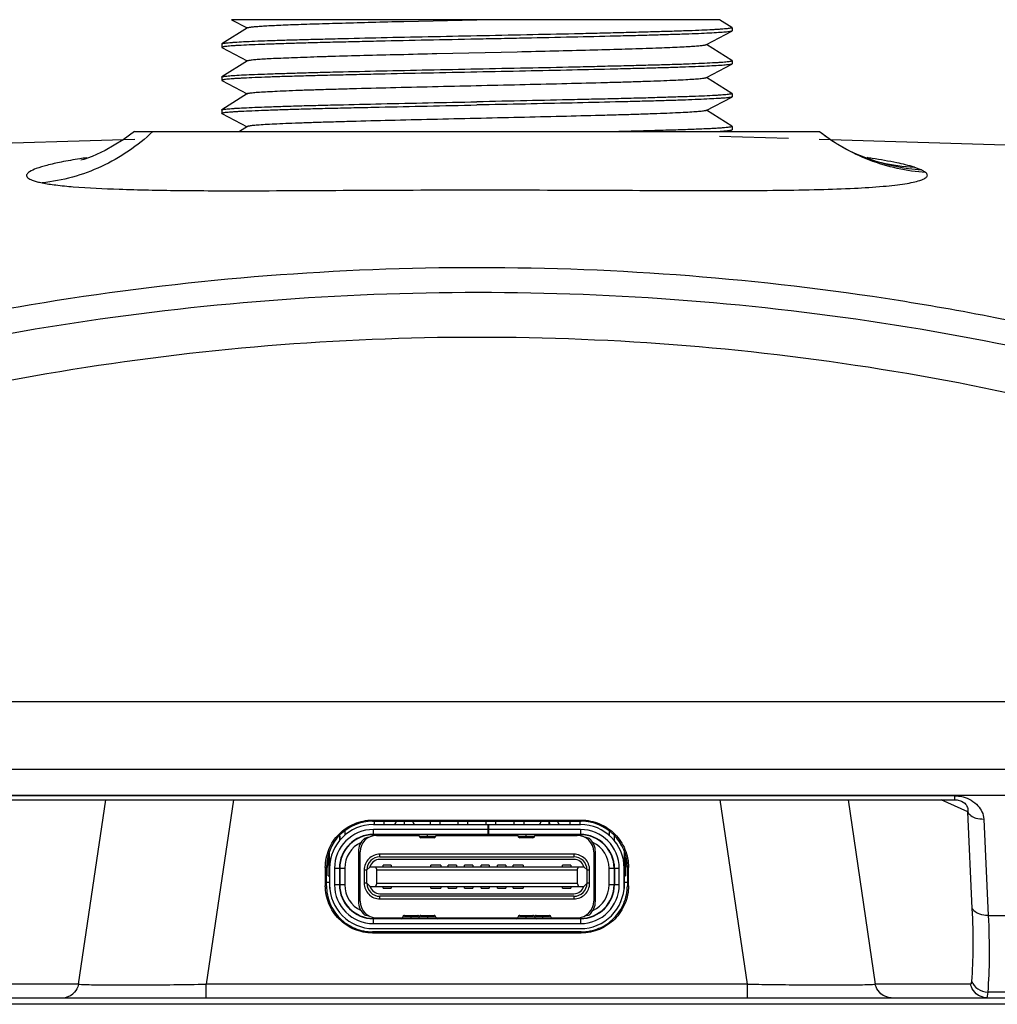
# Model space of a CAD drawing. Header units: inches. Extents: x 0 to 17, y 0 to 11.
# Tile 2 of 23: x 3.438 to 4.023, y 4.131 to 4.719. Entities that reach past the tile are written whole.
import ezdxf

# ---------------------------------------------------------------- set-up
doc = ezdxf.new("R2010")
doc.units = ezdxf.units.IN
doc.header["$LTSCALE"] = 0.935
doc.header["$MEASUREMENT"] = 0
doc.layers.get('0').update_dxf_attribs({"linetype": 'CONTINUOUS'})
doc.layers.add('1', color=7, linetype='CONTINUOUS')

msp = doc.modelspace()

# ---------------------------------------------------------------- linework, layer by layer
at = {"color": 7, "linetype": 'Continuous'}
for p, q in [((3.56471, 4.71948), (3.57411, 4.71455)), ((3.85653, 4.71948), (3.56472, 4.71948)), ((3.66776, 4.71847), (3.71146, 4.71948)), ((3.86395, 4.71478), (3.85653, 4.71948)), ((3.57431, 4.71468), (3.55898, 4.70497)), ((3.8488, 4.7047), (3.86391, 4.71263)), ((3.86402, 4.71275), (3.86391, 4.71263)), ((3.86395, 4.71478), (3.86402, 4.71469)), ((3.86402, 4.71469), (3.86402, 4.71275)), ((3.55898, 4.70497), (3.5589, 4.70487)), ((3.5589, 4.70487), (3.5589, 4.70291)), ((3.84856, 4.70457), (3.8488, 4.7047)), ((3.86393, 4.69512), (3.8488, 4.7047)), ((3.5589, 4.70291), (3.55902, 4.7028)), ((3.55902, 4.7028), (3.57414, 4.69486)), ((3.68745, 4.69925), (3.73547, 4.70034)), ((3.57433, 4.69498), (3.55898, 4.68525)), ((3.84881, 4.68502), (3.8639, 4.69295)), ((3.86402, 4.69307), (3.8639, 4.69295)), ((3.86402, 4.695), (3.86393, 4.69512)), ((3.86402, 4.695), (3.86402, 4.69307)), ((3.5589, 4.68516), (3.55898, 4.68525)), ((3.5589, 4.68516), (3.5589, 4.68322)), ((3.5589, 4.68322), (3.55902, 4.68309)), ((3.55902, 4.68309), (3.57411, 4.67517)), ((3.84857, 4.6849), (3.84881, 4.68502)), ((3.86395, 4.67544), (3.84881, 4.68502)), ((3.57432, 4.67531), (3.55899, 4.6656)), ((3.86395, 4.67544), (3.86402, 4.67534)), ((3.86402, 4.67534), (3.86402, 4.67339)), ((3.84855, 4.66521), (3.86389, 4.67326)), ((3.86402, 4.67339), (3.86389, 4.67326)), ((3.5589, 4.66548), (3.55899, 4.6656)), ((3.5589, 4.66548), (3.5589, 4.66353)), ((3.55902, 4.66341), (3.5589, 4.66353)), ((3.55902, 4.66341), (3.57411, 4.65549)), ((3.86395, 4.65573), (3.84879, 4.66533)), ((3.50675, 4.65255), (3.91619, 4.65255)), ((3.5743, 4.65561), (3.56947, 4.65255)), ((3.86194, 4.65255), (3.86391, 4.65359)), ((3.86391, 4.65359), (3.86402, 4.6537)), ((3.86395, 4.65573), (3.86402, 4.65564)), ((3.86402, 4.65564), (3.86402, 4.6537)), ((3.91632, 4.65246), (3.91619, 4.65255)), ((3.89775, 4.64846), (3.85652, 4.64971)), ((4.02749, 4.64452), (3.91605, 4.6479)), ((3.93881, 4.63895), (3.93877, 4.63897)), ((3.94674, 4.63596), (3.94684, 4.63593)), ((3.97304, 4.63127), (3.97733, 4.62965)), ((3.64994, 4.24026), (3.64994, 4.23829)), ((3.65585, 4.24026), (3.65585, 4.23829)), ((3.66815, 4.23829), (3.66815, 4.24026)), ((3.68341, 4.24026), (3.68341, 4.23829)), ((3.68931, 4.24026), (3.68931, 4.23829)), ((3.70014, 4.24026), (3.70014, 4.23829)), ((3.70605, 4.23829), (3.70605, 4.24026)), ((3.71687, 4.24026), (3.71687, 4.23829)), ((3.72278, 4.23829), (3.72278, 4.24026)), ((3.73361, 4.24026), (3.73361, 4.23829)), ((3.73951, 4.24026), (3.73951, 4.23829)), ((3.75456, 4.23832), (3.75457, 4.23849)), ((3.75456, 4.23832), (3.75457, 4.23849)), ((3.75457, 4.23849), (3.75459, 4.24026)), ((3.75497, 4.23849), (3.75495, 4.24026)), ((3.75497, 4.23832), (3.75496, 4.23849)), ((3.75498, 4.23832), (3.75497, 4.23849)), ((3.76707, 4.24026), (3.76707, 4.23829)), ((3.77298, 4.24026), (3.77298, 4.23829)), ((3.63243, 4.23453), (3.63243, 4.23184)), ((3.64955, 4.23829), (3.77337, 4.23829)), ((3.64955, 4.23239), (3.64955, 4.23534)), ((3.71815, 4.23534), (3.64955, 4.23534)), ((3.66126, 4.23829), (3.66194, 4.23841)), ((3.71815, 4.23239), (3.71815, 4.23829)), ((3.71855, 4.23239), (3.71855, 4.23829)), ((3.77337, 4.23534), (3.71855, 4.23534)), ((3.74754, 4.23832), (3.75428, 4.23832)), ((3.75427, 4.23832), (3.75455, 4.23832)), ((3.75458, 4.23832), (3.75475, 4.23832)), ((3.75459, 4.23832), (3.75475, 4.23832)), ((3.75475, 4.23832), (3.75499, 4.23832)), ((3.75475, 4.23832), (3.75498, 4.23832)), ((3.75498, 4.23832), (3.76199, 4.23832)), ((3.77337, 4.23534), (3.77337, 4.23239)), ((3.7905, 4.23452), (3.7905, 4.23184)), ((3.62928, 4.2314), (3.62928, 4.22856)), ((3.62947, 4.23159), (3.62947, 4.22887)), ((3.77337, 4.23239), (3.64955, 4.23239)), ((3.64955, 4.23162), (3.64955, 4.23219)), ((3.64955, 4.23219), (3.67659, 4.23219)), ((3.64994, 4.23239), (3.64994, 4.23219)), ((3.65142, 4.2318), (3.67693, 4.2318)), ((3.65585, 4.23239), (3.65585, 4.23219)), ((3.66668, 4.23239), (3.66668, 4.23219)), ((3.67258, 4.23239), (3.67258, 4.23219)), ((3.67701, 4.2314), (3.68685, 4.2314)), ((3.68587, 4.23042), (3.678, 4.23042)), ((3.68193, 4.2314), (3.68194, 4.23239)), ((3.68694, 4.2318), (3.73598, 4.2318)), ((3.68728, 4.23219), (3.73565, 4.23219)), ((3.69523, 4.23219), (3.69504, 4.23239)), ((3.70014, 4.23239), (3.70014, 4.23219)), ((3.70605, 4.23219), (3.70605, 4.23239)), ((3.71687, 4.23239), (3.71687, 4.23219)), ((3.72278, 4.23219), (3.72278, 4.23239)), ((3.72788, 4.23239), (3.72769, 4.23219)), ((3.73607, 4.2314), (3.74591, 4.2314)), ((3.74492, 4.23042), (3.73705, 4.23042)), ((3.74099, 4.2314), (3.74099, 4.23239)), ((3.746, 4.2318), (3.7715, 4.2318)), ((3.74633, 4.23219), (3.77337, 4.23219)), ((3.75034, 4.23239), (3.75034, 4.23219)), ((3.75624, 4.23239), (3.75624, 4.23219)), ((3.76707, 4.23239), (3.76707, 4.23219)), ((3.77298, 4.23239), (3.77298, 4.23219)), ((3.77337, 4.23219), (3.77337, 4.23162)), ((3.79345, 4.23159), (3.79345, 4.22887)), ((3.79365, 4.22856), (3.79365, 4.2314)), ((3.62337, 4.21384), (3.62337, 4.22219)), ((3.63243, 4.22288), (3.63243, 4.22259)), ((3.64059, 4.22195), (3.64059, 4.19243)), ((3.64158, 4.19243), (3.64158, 4.22195)), ((3.78134, 4.22195), (3.78134, 4.19243)), ((3.78233, 4.19243), (3.78233, 4.22195)), ((3.7905, 4.22288), (3.7905, 4.22259)), ((3.79955, 4.22219), (3.79955, 4.21384)), ((3.62258, 4.20758), (3.62258, 4.21841)), ((3.62337, 4.21841), (3.62258, 4.21841)), ((3.62413, 4.21802), (3.62337, 4.21802)), ((3.65349, 4.219), (3.65349, 4.22058)), ((3.76943, 4.22058), (3.65349, 4.22058)), ((3.65349, 4.219), (3.76943, 4.219)), ((3.76943, 4.21743), (3.65349, 4.21743)), ((3.76943, 4.22058), (3.76943, 4.219)), ((3.79955, 4.21802), (3.79879, 4.21802)), ((3.80034, 4.21841), (3.79955, 4.21841)), ((3.80034, 4.21841), (3.80034, 4.20758)), ((3.62337, 4.21211), (3.62337, 4.20227)), ((3.62347, 4.19999), (3.62347, 4.21439)), ((3.62632, 4.21211), (3.62632, 4.20227)), ((3.62632, 4.21211), (3.62928, 4.21211)), ((3.62928, 4.21211), (3.62928, 4.20227)), ((3.62947, 4.21482), (3.62947, 4.20227)), ((3.62947, 4.21211), (3.63243, 4.21211)), ((3.63243, 4.21211), (3.63243, 4.20227)), ((3.64404, 4.21113), (3.64561, 4.21113)), ((3.64404, 4.21112), (3.64404, 4.20325)), ((3.64561, 4.21113), (3.64758, 4.2131)), ((3.64561, 4.20325), (3.64561, 4.21113)), ((3.6475, 4.2131), (3.77542, 4.2131)), ((3.65073, 4.2131), (3.65152, 4.21113)), ((3.65152, 4.20325), (3.65152, 4.21113)), ((3.65152, 4.21113), (3.7714, 4.21113)), ((3.65536, 4.2131), (3.65536, 4.21408)), ((3.66028, 4.21408), (3.65536, 4.21408)), ((3.66028, 4.21408), (3.66028, 4.2131)), ((3.6839, 4.2131), (3.6839, 4.21408)), ((3.68981, 4.21408), (3.6839, 4.21408)), ((3.68981, 4.21408), (3.68981, 4.2131)), ((3.69424, 4.2131), (3.69424, 4.21408)), ((3.69916, 4.21408), (3.69424, 4.21408)), ((3.69916, 4.21408), (3.69916, 4.2131)), ((3.70408, 4.2131), (3.70408, 4.21408)), ((3.709, 4.21408), (3.70408, 4.21408)), ((3.709, 4.21408), (3.709, 4.2131)), ((3.71392, 4.2131), (3.71392, 4.21408)), ((3.71884, 4.21408), (3.71392, 4.21408)), ((3.71884, 4.21408), (3.71884, 4.2131)), ((3.72376, 4.2131), (3.72376, 4.21408)), ((3.72869, 4.21408), (3.72376, 4.21408)), ((3.72869, 4.21408), (3.72869, 4.2131)), ((3.73311, 4.2131), (3.73311, 4.21408)), ((3.73902, 4.21408), (3.73311, 4.21408)), ((3.73902, 4.21408), (3.73902, 4.2131)), ((3.76264, 4.2131), (3.76264, 4.21408)), ((3.76756, 4.21408), (3.76264, 4.21408)), ((3.76756, 4.21408), (3.76756, 4.2131)), ((3.7714, 4.21113), (3.77219, 4.2131)), ((3.7714, 4.21113), (3.7714, 4.20325)), ((3.77731, 4.21113), (3.77534, 4.2131)), ((3.77731, 4.20325), (3.77731, 4.21113)), ((3.77731, 4.21113), (3.77888, 4.21113)), ((3.77888, 4.20326), (3.77888, 4.21113)), ((3.7905, 4.20227), (3.7905, 4.21211)), ((3.7905, 4.21211), (3.79345, 4.21211)), ((3.79345, 4.21482), (3.79345, 4.20227)), ((3.79365, 4.21211), (3.79365, 4.20227)), ((3.79365, 4.21211), (3.7966, 4.21211)), ((3.7966, 4.20227), (3.7966, 4.21211)), ((3.79945, 4.21437), (3.79945, 4.20001)), ((3.79955, 4.20227), (3.79955, 4.21211)), ((3.62258, 4.20758), (3.62337, 4.20758)), ((3.62928, 4.20758), (3.62947, 4.20758)), ((3.64561, 4.20325), (3.64404, 4.20325)), ((3.64561, 4.20325), (3.64758, 4.20129)), ((3.65152, 4.20325), (3.65073, 4.20129)), ((3.65152, 4.20325), (3.7714, 4.20325)), ((3.7714, 4.20325), (3.77219, 4.20129)), ((3.77534, 4.20129), (3.77731, 4.20325)), ((3.77888, 4.20325), (3.77731, 4.20325)), ((3.79345, 4.20758), (3.79365, 4.20758)), ((3.79955, 4.20758), (3.80034, 4.20758)), ((3.62928, 4.20227), (3.62632, 4.20227)), ((3.63243, 4.20227), (3.62947, 4.20227)), ((3.6475, 4.20129), (3.77542, 4.20129)), ((3.65536, 4.2003), (3.65536, 4.20129)), ((3.65536, 4.2003), (3.66028, 4.2003)), ((3.66028, 4.20129), (3.66028, 4.2003)), ((3.6839, 4.2003), (3.6839, 4.20129)), ((3.6839, 4.2003), (3.68981, 4.2003)), ((3.68981, 4.20129), (3.68981, 4.2003)), ((3.69424, 4.2003), (3.69424, 4.20129)), ((3.69424, 4.2003), (3.69916, 4.2003)), ((3.69916, 4.20129), (3.69916, 4.2003)), ((3.70408, 4.2003), (3.70408, 4.20129)), ((3.70408, 4.2003), (3.709, 4.2003)), ((3.709, 4.20129), (3.709, 4.2003)), ((3.71392, 4.2003), (3.71392, 4.20129)), ((3.71392, 4.2003), (3.71884, 4.2003)), ((3.71884, 4.20129), (3.71884, 4.2003)), ((3.72376, 4.2003), (3.72376, 4.20129)), ((3.72376, 4.2003), (3.72869, 4.2003)), ((3.72869, 4.20129), (3.72869, 4.2003)), ((3.73311, 4.2003), (3.73311, 4.20129)), ((3.73311, 4.2003), (3.73902, 4.2003)), ((3.73902, 4.20129), (3.73902, 4.2003)), ((3.76264, 4.2003), (3.76264, 4.20129)), ((3.76264, 4.2003), (3.76756, 4.2003)), ((3.76756, 4.20129), (3.76756, 4.2003)), ((3.79345, 4.20227), (3.7905, 4.20227)), ((3.7966, 4.20227), (3.79365, 4.20227)), ((3.65349, 4.19695), (3.76943, 4.19695)), ((3.65349, 4.1938), (3.65349, 4.19538)), ((3.76943, 4.19538), (3.65349, 4.19538)), ((3.65349, 4.1938), (3.76943, 4.1938)), ((3.76943, 4.19538), (3.76943, 4.1938)), ((3.64955, 4.18219), (3.64955, 4.18276)), ((3.64955, 4.18219), (3.66675, 4.18219)), ((3.64955, 4.17904), (3.64955, 4.18199)), ((3.77337, 4.18199), (3.64955, 4.18199)), ((3.65142, 4.18258), (3.66708, 4.18258)), ((3.68685, 4.18298), (3.66717, 4.18298)), ((3.66815, 4.18396), (3.67603, 4.18396)), ((3.6721, 4.18199), (3.67209, 4.18298)), ((3.678, 4.18396), (3.68587, 4.18396)), ((3.68193, 4.18298), (3.68193, 4.18199)), ((3.68694, 4.18258), (3.73598, 4.18258)), ((3.68728, 4.18219), (3.73565, 4.18219)), ((3.75575, 4.18298), (3.73607, 4.18298)), ((3.73705, 4.18396), (3.74492, 4.18396)), ((3.741, 4.18199), (3.74099, 4.18298)), ((3.74689, 4.18396), (3.75477, 4.18396)), ((3.75084, 4.18199), (3.75083, 4.18298)), ((3.75584, 4.18258), (3.7715, 4.18258)), ((3.75617, 4.18219), (3.77337, 4.18219)), ((3.77337, 4.18276), (3.77337, 4.18219)), ((3.77337, 4.18199), (3.77337, 4.17904)), ((3.64955, 4.17904), (3.77337, 4.17904)), ((3.64955, 4.17609), (3.77337, 4.17609)), ((4.18582, 4.13081), (3.2371, 4.13081))]:
    msp.add_line(p, q, dxfattribs=at)
for points in [[(3.50674, 4.65255), (3.49997, 4.64765), (3.48914, 4.64128), (3.48132, 4.63772), (3.47635, 4.63594), (3.47468, 4.63544)], [(3.93881, 4.63895), (3.93453, 4.64095), (3.92437, 4.64673), (3.91632, 4.65246)], [(3.50688, 4.6479), (3.39999, 4.64473), (3.10128, 4.61632), (2.83917, 4.57187)], [(3.94684, 4.63592), (3.94499, 4.63653), (3.9405, 4.63823), (3.93877, 4.63897)], [(3.66194, 4.23841), (3.66253, 4.23875), (3.66297, 4.23927), (3.6632, 4.23991), (3.66323, 4.24026)], [(3.67307, 4.24026), (3.67311, 4.23991), (3.67334, 4.23927), (3.67378, 4.23875), (3.67437, 4.23841), (3.67504, 4.23829)], [(3.74806, 4.23832), (3.74849, 4.23839), (3.74904, 4.23867), (3.74948, 4.23912), (3.74976, 4.23967), (3.74984, 4.24026)], [(3.75969, 4.24026), (3.75978, 4.23967), (3.76006, 4.23912), (3.76049, 4.23867)], [(3.76049, 4.23867), (3.76104, 4.23839), (3.76147, 4.23832)], [(3.67701, 4.2314), (3.67701, 4.23146), (3.67692, 4.23182), (3.67671, 4.23212), (3.67639, 4.23232), (3.67603, 4.23239)], [(3.68784, 4.23239), (3.68747, 4.23232), (3.68716, 4.23212), (3.68694, 4.23182), (3.68686, 4.23146), (3.68685, 4.2314)], [(3.73607, 4.2314), (3.73607, 4.23146), (3.73598, 4.23182), (3.73576, 4.23212), (3.73545, 4.23232), (3.73508, 4.23239)], [(3.74689, 4.23239), (3.74653, 4.23232), (3.74622, 4.23212), (3.746, 4.23182), (3.74591, 4.23146), (3.74591, 4.2314)], [(3.66619, 4.18199), (3.66655, 4.18206), (3.66686, 4.18226), (3.66708, 4.18256), (3.66717, 4.18292), (3.66717, 4.18298)], [(3.67603, 4.18199), (3.67639, 4.18206), (3.67671, 4.18226), (3.67692, 4.18257), (3.67701, 4.18293), (3.67701, 4.18298)], [(3.68685, 4.18298), (3.68686, 4.18292), (3.68694, 4.18256), (3.68716, 4.18226), (3.68747, 4.18206), (3.68784, 4.18199)], [(3.73508, 4.18199), (3.73545, 4.18206), (3.73576, 4.18226), (3.73598, 4.18256), (3.73607, 4.18292), (3.73607, 4.18298)], [(3.74591, 4.18298), (3.74591, 4.18293), (3.746, 4.18257), (3.74622, 4.18226), (3.74653, 4.18206), (3.74689, 4.18199)], [(3.75575, 4.18298), (3.75575, 4.18293), (3.75584, 4.18257), (3.75606, 4.18226), (3.75637, 4.18206), (3.75674, 4.18199)]]:
    msp.add_lwpolyline(points, dxfattribs=at)
for centre, radius, start, end in [((3.98388, 4.74192), 0.1124, 246.35703, 250.73718), ((3.53657, 4.23736), 0.40382, 98.32594, 98.92476), ((3.88299, 4.21461), 0.42688, 81.2606, 81.68258), ((3.64955, 4.21211), 0.02618, 90, 180), ((3.64955, 4.21211), 0.02323, 90, 180), ((3.77337, 4.21211), 0.02618, 360, 90), ((3.77337, 4.21211), 0.02323, 0, 90), ((3.64955, 4.21211), 0.02028, 90, 180), ((3.64955, 4.21211), 0.02008, 90, 180), ((3.64955, 4.21211), 0.01713, 115.57222, 180), ((3.65142, 4.22195), 0.01083, 131.72058, 180), ((3.65142, 4.22195), 0.00984, 90, 180), ((3.64955, 4.21211), 0.0187, 98.74293, 106.5761), ((3.678, 4.2314), 0.000984, 180, 270.01472), ((3.68587, 4.2314), 0.000984, 269.98529, 360), ((3.73705, 4.2314), 0.000984, 180, 270.01472), ((3.74492, 4.2314), 0.000984, 269.98529, 360), ((3.7715, 4.22195), 0.00984, 0, 90), ((3.77337, 4.21211), 0.02028, 360, 90), ((3.77337, 4.21211), 0.02008, 0, 90), ((3.77337, 4.21211), 0.0187, 73.4239, 81.25546), ((3.7715, 4.22195), 0.01083, 0, 48.27942), ((3.77337, 4.21211), 0.01713, 0, 64.42778), ((3.65349, 4.21113), 0.00945, 90.00348, 180.01724), ((3.65349, 4.21113), 0.00787, 90, 180), ((3.65349, 4.21113), 0.0063, 90, 162.79499), ((3.76943, 4.21113), 0.00945, 0.00348, 90.01724), ((3.76943, 4.21113), 0.00787, 0, 90), ((3.76943, 4.21113), 0.0063, 17.20516, 90), ((3.65349, 4.20325), 0.00945, 180.00348, 270.01724), ((3.65349, 4.20325), 0.00787, 180, 270), ((3.76943, 4.20325), 0.00945, 270.00348, 0.01724), ((3.76943, 4.20325), 0.00787, 270, 360), ((3.64955, 4.20227), 0.02618, 180, 270), ((3.64955, 4.20227), 0.02323, 180, 270), ((3.64955, 4.20227), 0.02028, 180, 270), ((3.64955, 4.20227), 0.02008, 180, 270), ((3.64955, 4.20227), 0.01713, 180, 244.42778), ((3.65349, 4.20325), 0.0063, 197.20516, 270), ((3.76943, 4.20325), 0.0063, 270, 342.79499), ((3.77337, 4.20227), 0.02618, 270, 0.00013), ((3.77337, 4.20227), 0.02323, 270, 360), ((3.77337, 4.20227), 0.02028, 270, 359.99997), ((3.77337, 4.20227), 0.02008, 270, 360), ((3.77337, 4.20227), 0.01713, 295.57222, 360), ((3.65142, 4.19243), 0.01083, 180, 228.27942), ((3.65142, 4.19243), 0.00984, 180, 270), ((3.7715, 4.19243), 0.00984, 270, 360), ((3.7715, 4.19243), 0.01083, 311.72058, 360), ((3.64955, 4.20227), 0.0187, 253.4239, 261.25707), ((3.66815, 4.18298), 0.000984, 89.98443, 180), ((3.67603, 4.18298), 0.000984, 0, 90.01552), ((3.678, 4.18298), 0.000984, 89.98448, 180), ((3.68587, 4.18298), 0.000984, 0, 90.01557), ((3.73705, 4.18298), 0.000984, 89.98443, 180), ((3.74492, 4.18298), 0.000984, 0, 90.01552), ((3.74689, 4.18298), 0.000984, 89.98443, 180), ((3.75477, 4.18298), 0.000984, 0, 90.01552), ((3.77337, 4.20227), 0.0187, 278.74454, 286.5761)]:
    msp.add_arc(centre, radius, start, end, dxfattribs=at)
for points, knots in [([(3.5743, 4.71468), (3.57439, 4.71474), (3.57465, 4.71482), (3.57513, 4.71493), (3.57581, 4.71504), (3.5771, 4.71521), (3.57919, 4.7154), (3.58226, 4.71563), (3.58606, 4.71587), (3.59058, 4.71611), (3.59579, 4.71636), (3.60167, 4.71659), (3.60819, 4.71682), (3.61802, 4.71713), (3.63157, 4.71752), (3.64912, 4.71802), (3.66138, 4.71833), (3.66776, 4.71847)], [0, 0, 0, 0, 0.003316, 0.008644, 0.016018, 0.025439, 0.050361, 0.083279, 0.124038, 0.172451, 0.228291, 0.291313, 0.361146, 0.437306, 0.606714, 0.795645, 1, 1, 1, 1]), ([(3.71146, 4.70976), (3.70174, 4.70956), (3.68265, 4.70917), (3.65491, 4.70863), (3.63292, 4.70808), (3.61662, 4.70766), (3.60564, 4.70737), (3.59564, 4.70709), (3.58671, 4.7068), (3.57893, 4.7065), (3.57238, 4.70618), (3.56771, 4.70592), (3.56464, 4.7057), (3.56283, 4.70556), (3.56138, 4.70542), (3.56026, 4.70529), (3.5595, 4.70515), (3.5591, 4.70505), (3.55898, 4.70497)], [0, 0, 0, 0, 0.191167, 0.375284, 0.545563, 0.623526, 0.695726, 0.761498, 0.820236, 0.871402, 0.914524, 0.949204, 0.963277, 0.975128, 0.984733, 0.992074, 0.997151, 1, 1, 1, 1]), ([(3.86402, 4.71469), (3.86402, 4.71466), (3.86396, 4.71459), (3.86371, 4.71449), (3.86317, 4.71437), (3.86225, 4.71423), (3.86097, 4.71408), (3.85933, 4.71392), (3.85734, 4.71376), (3.85499, 4.7136), (3.85117, 4.71338), (3.84558, 4.71311), (3.8379, 4.71282), (3.82901, 4.71254), (3.81899, 4.71224), (3.80793, 4.71192), (3.79595, 4.7116), (3.78315, 4.71129), (3.76482, 4.71089), (3.74084, 4.71041), (3.72138, 4.70998), (3.71146, 4.70976)], [0, 0, 0, 0, 0.000564, 0.001585, 0.005315, 0.011395, 0.019837, 0.030629, 0.043747, 0.059162, 0.076838, 0.118797, 0.169229, 0.227654, 0.293513, 0.366172, 0.444932, 0.529034, 0.617668, 0.80509, 1, 1, 1, 1]), ([(3.86391, 4.71263), (3.86377, 4.71255), (3.86334, 4.71245), (3.86254, 4.71231), (3.86139, 4.71217), (3.8599, 4.71202), (3.85806, 4.71188), (3.85495, 4.71166), (3.85025, 4.7114), (3.84366, 4.7111), (3.83586, 4.71081), (3.82693, 4.71052), (3.81693, 4.71022), (3.80597, 4.70992), (3.78971, 4.7095), (3.7678, 4.70902), (3.74502, 4.70853), (3.72601, 4.70812), (3.71633, 4.70793), (3.71146, 4.70784)], [0, 0, 0, 0, 0.003129, 0.008479, 0.016076, 0.025915, 0.037979, 0.052242, 0.087235, 0.13058, 0.181884, 0.240681, 0.306434, 0.378541, 0.45634, 0.626124, 0.809581, 0.904351, 1, 1, 1, 1]), ([(3.71146, 4.70784), (3.70154, 4.70764), (3.68208, 4.70724), (3.65811, 4.70671), (3.63978, 4.7063), (3.62698, 4.706), (3.61499, 4.7057), (3.60393, 4.70539), (3.59391, 4.70507), (3.58502, 4.70477), (3.57735, 4.70448), (3.57175, 4.70422), (3.56794, 4.704), (3.56559, 4.70385), (3.56359, 4.70369), (3.56195, 4.70354), (3.56067, 4.70339), (3.55976, 4.70325), (3.55921, 4.70312), (3.55896, 4.70301), (3.5589, 4.70294), (3.5589, 4.70291)], [0, 0, 0, 0, 0.194904, 0.382323, 0.470955, 0.555055, 0.633811, 0.706469, 0.772328, 0.830753, 0.881185, 0.923142, 0.940815, 0.956227, 0.969344, 0.980134, 0.988577, 0.99466, 0.998397, 0.999424, 1, 1, 1, 1]), ([(3.73547, 4.70034), (3.74293, 4.70051), (3.75742, 4.70085), (3.77829, 4.70139), (3.79725, 4.7019), (3.8116, 4.70234), (3.82173, 4.70271), (3.8282, 4.70297), (3.83383, 4.70324), (3.83858, 4.70351), (3.84241, 4.70376), (3.84502, 4.70398), (3.84664, 4.70417), (3.84749, 4.70429), (3.84811, 4.70441), (3.84844, 4.70451), (3.84856, 4.70457)], [0, 0, 0, 0, 0.197792, 0.384043, 0.553152, 0.700336, 0.764528, 0.82184, 0.871798, 0.913931, 0.947904, 0.973596, 0.983319, 0.990953, 0.996502, 1, 1, 1, 1]), ([(3.57433, 4.69498), (3.57443, 4.69504), (3.57474, 4.69513), (3.57531, 4.69526), (3.57613, 4.69539), (3.57771, 4.69559), (3.58027, 4.69583), (3.58407, 4.69609), (3.58879, 4.69635), (3.59441, 4.69659), (3.60086, 4.69685), (3.60811, 4.69711), (3.61609, 4.69739), (3.62806, 4.69777), (3.64442, 4.69821), (3.66539, 4.69871), (3.67995, 4.69907), (3.68745, 4.69925)], [0, 0, 0, 0, 0.003131, 0.008333, 0.015653, 0.025099, 0.050345, 0.083992, 0.125874, 0.175623, 0.232801, 0.296981, 0.367701, 0.444479, 0.614193, 0.801234, 1, 1, 1, 1]), ([(3.71146, 4.69011), (3.72138, 4.69031), (3.74084, 4.69068), (3.76482, 4.69119), (3.78315, 4.69163), (3.79595, 4.69195), (3.80793, 4.69224), (3.81899, 4.69253), (3.82901, 4.69282), (3.8379, 4.69313), (3.84558, 4.69345), (3.85117, 4.69373), (3.85499, 4.69394), (3.85734, 4.69408), (3.85933, 4.69423), (3.86098, 4.69437), (3.86224, 4.69451), (3.86319, 4.69466), (3.8637, 4.69478), (3.86402, 4.69492), (3.86402, 4.695)], [0, 0, 0, 0, 0.19491, 0.38233, 0.470966, 0.555068, 0.633826, 0.706484, 0.772341, 0.830768, 0.881206, 0.923166, 0.940837, 0.956245, 0.969355, 0.98014, 0.988577, 0.99466, 0.998408, 1, 1, 1, 1]), ([(3.8639, 4.69295), (3.86375, 4.69287), (3.86332, 4.69276), (3.86251, 4.69261), (3.86135, 4.69247), (3.85985, 4.69232), (3.858, 4.69218), (3.85488, 4.69197), (3.85017, 4.69172), (3.84358, 4.69142), (3.83577, 4.69112), (3.82683, 4.69082), (3.81684, 4.69053), (3.80588, 4.69024), (3.78964, 4.68983), (3.76774, 4.68931), (3.74012, 4.68875), (3.72113, 4.68835), (3.71146, 4.68815)], [0, 0, 0, 0, 0.003216, 0.008644, 0.01631, 0.026209, 0.038324, 0.052633, 0.087702, 0.131104, 0.182446, 0.241258, 0.307003, 0.379083, 0.45684, 0.626495, 0.809777, 1, 1, 1, 1]), ([(3.71146, 4.68815), (3.70154, 4.68794), (3.68208, 4.68753), (3.65811, 4.68704), (3.63978, 4.68662), (3.62698, 4.6863), (3.61499, 4.686), (3.60393, 4.6857), (3.59391, 4.6854), (3.58502, 4.6851), (3.57735, 4.68479), (3.57175, 4.68452), (3.56794, 4.68431), (3.56559, 4.68416), (3.56359, 4.68401), (3.56195, 4.68387), (3.56067, 4.68372), (3.55975, 4.68357), (3.55921, 4.68344), (3.55896, 4.68333), (3.5589, 4.68325), (3.5589, 4.68322)], [0, 0, 0, 0, 0.194896, 0.382305, 0.470934, 0.555031, 0.633784, 0.706437, 0.772291, 0.830715, 0.881147, 0.923103, 0.940774, 0.956183, 0.969295, 0.980082, 0.988524, 0.994611, 0.998362, 0.999402, 1, 1, 1, 1]), ([(3.55898, 4.68525), (3.5591, 4.68533), (3.5595, 4.68544), (3.56026, 4.68558), (3.56137, 4.68573), (3.56283, 4.68589), (3.56463, 4.68604), (3.5677, 4.68627), (3.57237, 4.68652), (3.57892, 4.6868), (3.5867, 4.68708), (3.59563, 4.68738), (3.60563, 4.68769), (3.61661, 4.68801), (3.63291, 4.68843), (3.6549, 4.68889), (3.68265, 4.68949), (3.70174, 4.68991), (3.71146, 4.69011)], [0, 0, 0, 0, 0.002848, 0.007927, 0.015272, 0.024878, 0.036728, 0.050798, 0.085465, 0.128571, 0.179726, 0.238461, 0.304234, 0.376436, 0.4544, 0.624687, 0.808818, 1, 1, 1, 1]), ([(3.57432, 4.67531), (3.57444, 4.67539), (3.57482, 4.6755), (3.57553, 4.67565), (3.57656, 4.67579), (3.5779, 4.67593), (3.57955, 4.67607), (3.58234, 4.67627), (3.58656, 4.67652), (3.59246, 4.67682), (3.59944, 4.67713), (3.60744, 4.67744), (3.6164, 4.67773), (3.62623, 4.67801), (3.64081, 4.67841), (3.66046, 4.67893), (3.68526, 4.67952), (3.71102, 4.68009), (3.73679, 4.68069), (3.76164, 4.68128), (3.78135, 4.68177), (3.79598, 4.68218), (3.80587, 4.68248), (3.8149, 4.68278), (3.82298, 4.68308), (3.83003, 4.68338), (3.836, 4.68366), (3.84027, 4.68391), (3.84311, 4.68412), (3.8448, 4.68427), (3.84618, 4.68442), (3.84726, 4.68457), (3.84803, 4.68472), (3.84844, 4.68483), (3.84858, 4.6849)], [0, 0, 0, 0, 0.001557, 0.004214, 0.008, 0.012917, 0.018947, 0.02607, 0.043518, 0.065094, 0.090604, 0.119844, 0.152596, 0.188552, 0.227347, 0.311957, 0.403405, 0.498412, 0.593472, 0.68515, 0.770001, 0.808936, 0.845092, 0.878123, 0.907678, 0.933446, 0.955245, 0.972931, 0.980189, 0.986366, 0.991445, 0.995414, 0.998264, 1, 1, 1, 1]), ([(3.86402, 4.67534), (3.86402, 4.67531), (3.86396, 4.67524), (3.86371, 4.67513), (3.86317, 4.675), (3.86225, 4.67484), (3.86097, 4.67469), (3.85933, 4.67453), (3.85734, 4.67438), (3.85499, 4.67422), (3.85117, 4.67401), (3.84558, 4.67376), (3.8379, 4.67348), (3.82901, 4.67317), (3.81899, 4.67285), (3.80793, 4.67253), (3.79595, 4.67223), (3.78315, 4.67194), (3.76481, 4.67155), (3.74084, 4.671), (3.72138, 4.67059), (3.71146, 4.67039)], [0, 0, 0, 0, 0.00058, 0.001615, 0.005368, 0.011462, 0.019909, 0.030701, 0.043817, 0.059228, 0.076898, 0.118851, 0.169279, 0.227703, 0.29356, 0.366215, 0.444968, 0.529064, 0.617693, 0.805103, 1, 1, 1, 1]), ([(3.5589, 4.66353), (3.5589, 4.66356), (3.55896, 4.66364), (3.55921, 4.66375), (3.55975, 4.66389), (3.56067, 4.66404), (3.56195, 4.66419), (3.56359, 4.66435), (3.56559, 4.6645), (3.56793, 4.66465), (3.57175, 4.66486), (3.57735, 4.6651), (3.58502, 4.6654), (3.59391, 4.66572), (3.60393, 4.66604), (3.61499, 4.66635), (3.62698, 4.66664), (3.63978, 4.66693), (3.65811, 4.66733), (3.68208, 4.66788), (3.70154, 4.66828), (3.71146, 4.66848)], [0, 0, 0, 0, 0.000597, 0.001639, 0.005396, 0.011489, 0.019935, 0.030724, 0.043838, 0.059247, 0.076917, 0.118868, 0.169297, 0.227721, 0.293576, 0.366228, 0.44498, 0.529074, 0.617701, 0.805108, 1, 1, 1, 1]), ([(3.55899, 4.6656), (3.55912, 4.66568), (3.55953, 4.66579), (3.5603, 4.66594), (3.56143, 4.66608), (3.5629, 4.66622), (3.56472, 4.66636), (3.56781, 4.66656), (3.57249, 4.66681), (3.57905, 4.66711), (3.58684, 4.66742), (3.59577, 4.66773), (3.60577, 4.66803), (3.61675, 4.66831), (3.63303, 4.6687), (3.65499, 4.66922), (3.6827, 4.66985), (3.70175, 4.6702), (3.71146, 4.67039)], [0, 0, 0, 0, 0.00298, 0.008171, 0.015612, 0.025303, 0.03723, 0.051369, 0.086158, 0.129359, 0.180576, 0.239337, 0.3051, 0.377262, 0.455161, 0.625251, 0.809117, 1, 1, 1, 1]), ([(3.86389, 4.67326), (3.86375, 4.67318), (3.86331, 4.67307), (3.86249, 4.67292), (3.86132, 4.67278), (3.85981, 4.67264), (3.85797, 4.6725), (3.85484, 4.6723), (3.85012, 4.67205), (3.84352, 4.67175), (3.83572, 4.67145), (3.82677, 4.67113), (3.81678, 4.67084), (3.80582, 4.67056), (3.78959, 4.67017), (3.7677, 4.66965), (3.74011, 4.66903), (3.72113, 4.66867), (3.71146, 4.66848)], [0, 0, 0, 0, 0.003267, 0.008739, 0.016443, 0.026377, 0.038525, 0.052863, 0.087982, 0.131422, 0.182788, 0.24161, 0.307352, 0.379417, 0.457146, 0.626721, 0.809897, 1, 1, 1, 1]), ([(3.84855, 4.66521), (3.84842, 4.66513), (3.84801, 4.66502), (3.84725, 4.66488), (3.84616, 4.66474), (3.84477, 4.66459), (3.84307, 4.66444), (3.84021, 4.66423), (3.83591, 4.66398), (3.82992, 4.66368), (3.82285, 4.66339), (3.81477, 4.66309), (3.80572, 4.66279), (3.79581, 4.6625), (3.78115, 4.66209), (3.76141, 4.66159), (3.73653, 4.661), (3.71074, 4.66041), (3.68497, 4.65982), (3.66017, 4.65923), (3.64053, 4.65873), (3.62598, 4.65832), (3.61616, 4.65803), (3.60721, 4.65773), (3.59922, 4.65743), (3.59226, 4.65714), (3.5864, 4.65684), (3.58223, 4.65659), (3.57947, 4.65638), (3.57785, 4.65623), (3.57653, 4.65608), (3.5755, 4.65594), (3.57479, 4.6558), (3.57442, 4.65569), (3.5743, 4.65561)], [0, 0, 0, 0, 0.001708, 0.004542, 0.008514, 0.013618, 0.019841, 0.027161, 0.04499, 0.066903, 0.092719, 0.122262, 0.155324, 0.191572, 0.230631, 0.315646, 0.407374, 0.502519, 0.59756, 0.689068, 0.773582, 0.812273, 0.848152, 0.880897, 0.910152, 0.935584, 0.956989, 0.974228, 0.981255, 0.987203, 0.992061, 0.995816, 0.99846, 1, 1, 1, 1]), ([(3.51766, 4.65255), (3.50864, 4.64406), (3.48789, 4.62991), (3.46366, 4.6232), (3.45148, 4.62193)], [0, 0, 0, 0, 0.502887, 1, 1, 1, 1]), ([(3.86402, 4.65564), (3.86402, 4.6556), (3.86391, 4.65551), (3.8637, 4.65544), (3.86333, 4.65535), (3.86257, 4.65522), (3.86126, 4.65505), (3.85927, 4.65486), (3.85672, 4.65466), (3.85363, 4.65446), (3.85, 4.65426), (3.84585, 4.65408), (3.84119, 4.65389), (3.83403, 4.65364), (3.82396, 4.65333), (3.81064, 4.65294), (3.80122, 4.65268), (3.79626, 4.65255)], [0, 0, 0, 0, 0.0017, 0.005137, 0.010583, 0.01809, 0.039323, 0.068821, 0.106486, 0.152183, 0.205746, 0.266979, 0.335653, 0.411516, 0.583647, 0.780797, 1, 1, 1, 1]), ([(3.85383, 4.65255), (3.85517, 4.65263), (3.85753, 4.65279), (3.86027, 4.65301), (3.86196, 4.6532), (3.86284, 4.65332), (3.86347, 4.65344), (3.8638, 4.65353), (3.86391, 4.65359)], [0, 0, 0, 0, 0.398465, 0.698892, 0.811738, 0.899477, 0.962111, 1, 1, 1, 1]), ([(3.97992, 4.62808), (3.96847, 4.62889), (3.94567, 4.6339), (3.92536, 4.6454), (3.91632, 4.65246)], [0, 0, 0, 0, 0.500287, 1, 1, 1, 1]), ([(3.47393, 4.63629), (3.47025, 4.63571), (3.46366, 4.63457), (3.45495, 4.63267), (3.44857, 4.63079), (3.44465, 4.62916), (3.4428, 4.62775), (3.44211, 4.62678), (3.44218, 4.6257), (3.443, 4.62481), (3.4443, 4.62402), (3.44618, 4.62327), (3.44863, 4.62255), (3.45047, 4.62214), (3.45148, 4.62193)], [0, 0, 0, 0, 0.249188, 0.447889, 0.596391, 0.6958, 0.72847, 0.752049, 0.771802, 0.795801, 0.82924, 0.874053, 0.930899, 1, 1, 1, 1]), ([(3.97733, 4.62965), (3.97475, 4.62981), (3.9644, 4.63081), (3.95418, 4.63323), (3.9468, 4.63581)], [0, 0, 0, 0, 0.248361, 1, 1, 1, 1]), ([(3.94684, 4.63593), (3.94898, 4.63527), (3.95755, 4.63293), (3.96641, 4.63163), (3.97304, 4.63127)], [0, 0, 0, 0, 0.25159, 1, 1, 1, 1]), ([(3.97304, 4.63127), (3.9696, 4.63236), (3.96123, 4.63432), (3.95277, 4.63578), (3.94785, 4.63654)], [0, 0, 0, 0, 0.420356, 1, 1, 1, 1]), ([(3.86444, 4.61736), (3.87356, 4.61738), (3.89083, 4.61746), (3.9151, 4.61785), (3.93595, 4.61857), (3.95103, 4.61952), (3.9611, 4.62053), (3.96711, 4.62133), (3.97206, 4.62221), (3.97591, 4.62317), (3.97841, 4.62409), (3.9798, 4.62492), (3.98045, 4.62551), (3.98083, 4.62614), (3.98085, 4.62714), (3.98031, 4.62774), (3.97992, 4.62808)], [0, 0, 0, 0, 0.22851, 0.432277, 0.607404, 0.750907, 0.810158, 0.860815, 0.90273, 0.935803, 0.960071, 0.969058, 0.976179, 0.98189, 0.987068, 1, 1, 1, 1]), ([(3.97733, 4.62965), (3.9776, 4.62953), (3.97851, 4.62908), (3.97939, 4.62855), (3.97992, 4.62808)], [0, 0, 0, 0, 0.294862, 1, 1, 1, 1]), ([(3.45148, 4.62193), (3.45416, 4.62139), (3.46036, 4.6205), (3.47569, 4.61904), (3.50003, 4.61792), (3.53469, 4.61728), (3.5602, 4.61721), (3.57402, 4.61723)], [0, 0, 0, 0, 0.066935, 0.152743, 0.376453, 0.66216, 1, 1, 1, 1]), ([(3.57402, 4.61723), (3.5976, 4.61726), (3.6465, 4.6176), (3.7205, 4.61779), (3.79372, 4.61753), (3.84162, 4.61732), (3.86444, 4.61736)], [0, 0, 0, 0, 0.24354, 0.505221, 0.764327, 1, 1, 1, 1]), ([(3.21481, 4.4931), (3.29492, 4.51902), (3.45951, 4.55825), (3.67025, 4.5747), (3.8385, 4.5681), (3.96365, 4.55336), (4.08721, 4.52889), (4.16806, 4.50611), (4.20805, 4.49315)], [0, 0, 0, 0, 0.250362, 0.500692, 0.625866, 0.75056, 0.875001, 1, 1, 1, 1]), ([(4.20348, 4.47899), (4.12445, 4.50454), (4.00262, 4.53366), (3.83733, 4.55307), (3.67063, 4.55959), (3.46185, 4.54333), (3.29876, 4.50456), (3.21937, 4.47894)], [0, 0, 0, 0, 0.249293, 0.374004, 0.499199, 0.749585, 1, 1, 1, 1]), ([(4.20349, 4.44799), (4.12459, 4.47504), (3.96193, 4.51603), (3.71143, 4.53639), (3.46096, 4.51581), (3.29828, 4.47495), (3.21936, 4.44794)], [0, 0, 0, 0, 0.249999, 0.499998, 0.749999, 1, 1, 1, 1])]:
    msp.add_open_spline(points, degree=3, knots=knots, dxfattribs=at)
for points in [[(3.75455, 4.23832), (3.75456, 4.23832), (3.75457, 4.23832), (3.75458, 4.23832)], [(3.75455, 4.23832), (3.75457, 4.23832), (3.75458, 4.23832), (3.75459, 4.23832)]]:
    msp.add_open_spline(points, degree=3, dxfattribs=at)
at = {"layer": '1', "color": 7, "linetype": 'Continuous'}
for p, q in [((2.98681, 4.31192), (4.43731, 4.31192)), ((4.43674, 4.27122), (2.98736, 4.27122)), ((2.98753, 4.25586), (4.43653, 4.25586)), ((3.99715, 4.25546), (3.42577, 4.25546)), ((3.42577, 4.2531), (3.99715, 4.2531)), ((3.47323, 4.14288), (3.48954, 4.2531)), ((3.56591, 4.2531), (3.5496, 4.14288)), ((3.87332, 4.14288), (3.85702, 4.2531)), ((3.93338, 4.2531), (3.94969, 4.14288)), ((4.00501, 4.24579), (3.98898, 4.2531)), ((3.99715, 4.25546), (3.99715, 4.2531)), ((4.00122, 4.25227), (4.00316, 4.251)), ((4.0077, 4.18816), (4.00501, 4.24579)), ((3.64906, 4.24026), (3.64906, 4.24096)), ((3.64906, 4.24096), (3.77386, 4.24096)), ((3.64906, 4.24026), (3.77386, 4.24026)), ((3.77386, 4.24096), (3.77386, 4.24026)), ((4.01455, 4.2416), (4.01725, 4.18396)), ((3.6208, 4.2127), (3.6208, 4.20168)), ((3.6208, 4.2127), (3.6215, 4.2127)), ((3.62258, 4.21349), (3.6215, 4.21349)), ((3.6215, 4.20168), (3.6215, 4.2127)), ((3.80142, 4.21349), (3.80034, 4.21349)), ((3.80142, 4.2127), (3.80142, 4.20168)), ((3.80142, 4.2127), (3.80212, 4.2127)), ((3.80212, 4.20168), (3.80212, 4.2127)), ((3.6215, 4.20382), (3.62347, 4.20382)), ((3.79955, 4.20382), (3.80142, 4.20382)), ((3.6215, 4.20168), (3.6208, 4.20168)), ((3.80212, 4.20168), (3.80142, 4.20168)), ((4.01725, 4.18396), (4.20359, 4.18396)), ((3.64906, 4.17342), (3.64906, 4.17412)), ((3.77386, 4.17412), (3.64906, 4.17412)), ((3.77386, 4.17412), (3.77386, 4.17342)), ((3.77386, 4.17342), (3.64906, 4.17342)), ((3.47323, 4.14288), (3.41622, 4.14288)), ((3.5496, 4.13475), (3.5496, 4.14288)), ((3.87332, 4.14288), (3.5496, 4.14288)), ((3.87332, 4.13475), (3.87332, 4.14288)), ((4.0067, 4.14288), (3.94969, 4.14288)), ((2.94818, 4.13475), (4.47475, 4.13475)), ((4.01691, 4.13803), (4.01667, 4.13559)), ((4.20359, 4.13803), (4.01691, 4.13803))]:
    msp.add_line(p, q, dxfattribs=at)
msp.add_lwpolyline([(3.99715, 4.2531), (3.99873, 4.25299), (4.00122, 4.25228)], dxfattribs=at)
msp.add_arc((3.99715, 4.23125), 0.02421, 89.37689, 90.00086, dxfattribs=at)
for points, knots in [([(3.99741, 4.25546), (3.99781, 4.25545), (3.99944, 4.25539), (4.00107, 4.25516), (4.00226, 4.25485)], [0, 0, 0, 0, 0.245453, 1, 1, 1, 1]), ([(4.00226, 4.25485), (4.00557, 4.25401), (4.01134, 4.25063), (4.01442, 4.24449), (4.01455, 4.2416)], [0, 0, 0, 0, 0.541381, 1, 1, 1, 1]), ([(4.00316, 4.251), (4.0039, 4.25032), (4.00498, 4.24863), (4.0051, 4.24668), (4.00501, 4.24579)], [0, 0, 0, 0, 0.527885, 1, 1, 1, 1]), ([(4.00501, 4.24579), (4.00513, 4.24549), (4.00595, 4.24411), (4.00735, 4.24317), (4.00849, 4.24267)], [0, 0, 0, 0, 0.211099, 1, 1, 1, 1]), ([(3.6208, 4.2127), (3.6208, 4.21635), (3.62229, 4.22373), (3.62849, 4.23314), (3.63791, 4.23944), (3.64536, 4.24096), (3.64906, 4.24096)], [0, 0, 0, 0, 0.248348, 0.497593, 0.748208, 1, 1, 1, 1]), ([(3.77386, 4.24096), (3.77756, 4.24096), (3.78502, 4.23944), (3.79443, 4.23314), (3.80063, 4.22373), (3.80212, 4.21635), (3.80212, 4.2127)], [0, 0, 0, 0, 0.251768, 0.502447, 0.751632, 1, 1, 1, 1]), ([(4.00849, 4.24267), (4.00895, 4.24247), (4.0109, 4.24177), (4.01299, 4.24155), (4.01455, 4.2416)], [0, 0, 0, 0, 0.243567, 1, 1, 1, 1]), ([(3.64906, 4.17342), (3.64536, 4.17342), (3.63791, 4.17495), (3.62849, 4.18124), (3.62229, 4.19065), (3.6208, 4.19803), (3.6208, 4.20168)], [0, 0, 0, 0, 0.251768, 0.502448, 0.751632, 1, 1, 1, 1]), ([(3.6215, 4.20168), (3.6215, 4.19812), (3.62296, 4.19093), (3.629, 4.18174), (3.63819, 4.17561), (3.64545, 4.17412), (3.64906, 4.17412)], [0, 0, 0, 0, 0.24836, 0.497573, 0.74822, 1, 1, 1, 1]), ([(3.7934, 4.18224), (3.79591, 4.18477), (3.79995, 4.1909), (3.80142, 4.1981), (3.80142, 4.20168)], [0, 0, 0, 0, 0.499221, 1, 1, 1, 1]), ([(3.80212, 4.20168), (3.80212, 4.19803), (3.80063, 4.19064), (3.79647, 4.18436), (3.79388, 4.18175)], [0, 0, 0, 0, 0.499095, 1, 1, 1, 1]), ([(4.00736, 4.14452), (4.00794, 4.15112), (4.00844, 4.16568), (4.00807, 4.18023), (4.0077, 4.18816)], [0, 0, 0, 0, 0.454927, 1, 1, 1, 1]), ([(4.01124, 4.18508), (4.01083, 4.18526), (4.00944, 4.18598), (4.00815, 4.18712), (4.0077, 4.18816)], [0, 0, 0, 0, 0.284222, 1, 1, 1, 1]), ([(3.77386, 4.17412), (3.77746, 4.17412), (3.78471, 4.17561), (3.79087, 4.1797), (3.7934, 4.18224)], [0, 0, 0, 0, 0.500791, 1, 1, 1, 1]), ([(3.79388, 4.18175), (3.79129, 4.17915), (3.78499, 4.17494), (3.77755, 4.17342), (3.77386, 4.17342)], [0, 0, 0, 0, 0.498832, 1, 1, 1, 1]), ([(4.01725, 4.18396), (4.01671, 4.18395), (4.01467, 4.184), (4.01262, 4.18447), (4.01124, 4.18508)], [0, 0, 0, 0, 0.263693, 1, 1, 1, 1]), ([(4.01725, 4.18396), (4.01762, 4.17562), (4.01799, 4.1603), (4.01748, 4.14498), (4.01691, 4.13803)], [0, 0, 0, 0, 0.54509, 1, 1, 1, 1]), ([(4.0067, 4.14288), (4.0069, 4.14288), (4.00731, 4.14355), (4.00733, 4.14411), (4.00736, 4.14452)], [0, 0, 0, 0, 0.325384, 1, 1, 1, 1]), ([(4.00736, 4.14452), (4.00792, 4.14269), (4.01077, 4.13938), (4.01481, 4.13809), (4.01691, 4.13803)], [0, 0, 0, 0, 0.476829, 1, 1, 1, 1]), ([(3.47323, 4.14288), (3.47314, 4.14232), (3.47254, 4.14014), (3.47113, 4.13822), (3.46985, 4.13713)], [0, 0, 0, 0, 0.252755, 1, 1, 1, 1]), ([(3.47323, 4.14288), (3.47438, 4.14275), (3.47741, 4.14263), (3.48302, 4.14248), (3.49067, 4.14241), (3.49643, 4.14239), (3.49961, 4.14239)], [0, 0, 0, 0, 0.130808, 0.34518, 0.637852, 1, 1, 1, 1]), ([(3.49961, 4.14239), (3.50331, 4.1424), (3.51998, 4.14244), (3.53664, 4.14263), (3.5496, 4.14288)], [0, 0, 0, 0, 0.222087, 1, 1, 1, 1]), ([(3.87332, 4.14288), (3.87782, 4.1428), (3.89448, 4.14254), (3.91114, 4.14241), (3.92331, 4.14239)], [0, 0, 0, 0, 0.269868, 1, 1, 1, 1]), ([(3.92331, 4.14239), (3.9265, 4.1424), (3.93226, 4.14241), (3.9399, 4.14249), (3.94551, 4.14263), (3.94855, 4.14275), (3.94969, 4.14288)], [0, 0, 0, 0, 0.362128, 0.654795, 0.869182, 1, 1, 1, 1]), ([(3.95307, 4.13713), (3.95179, 4.13822), (3.95038, 4.14014), (3.94979, 4.14232), (3.94969, 4.14288)], [0, 0, 0, 0, 0.747245, 1, 1, 1, 1]), ([(4.01008, 4.13713), (4.00881, 4.13823), (4.00741, 4.14015), (4.0068, 4.14232), (4.0067, 4.14288)], [0, 0, 0, 0, 0.747502, 1, 1, 1, 1]), ([(4.01667, 4.13559), (4.01663, 4.13538), (4.01658, 4.13509), (4.01635, 4.13475), (4.01624, 4.13475)], [0, 0, 0, 0, 0.674952, 1, 1, 1, 1])]:
    msp.add_open_spline(points, degree=3, knots=knots, dxfattribs=at)
for points in [[(3.64906, 4.24026), (3.64203, 4.24026), (3.62738, 4.23438), (3.6215, 4.21973), (3.6215, 4.2127)], [(3.80142, 4.2127), (3.80142, 4.21973), (3.79554, 4.23438), (3.78089, 4.24026), (3.77386, 4.24026)], [(3.46369, 4.13475), (3.46589, 4.13477), (3.46817, 4.13571), (3.46985, 4.13713)], [(3.95924, 4.13475), (3.95703, 4.13477), (3.95475, 4.13571), (3.95307, 4.13713)], [(4.01624, 4.13475), (4.01404, 4.13475), (4.01175, 4.1357), (4.01008, 4.13713)]]:
    msp.add_open_spline(points, degree=3, dxfattribs=at)

doc.saveas('drawing.dxf')
